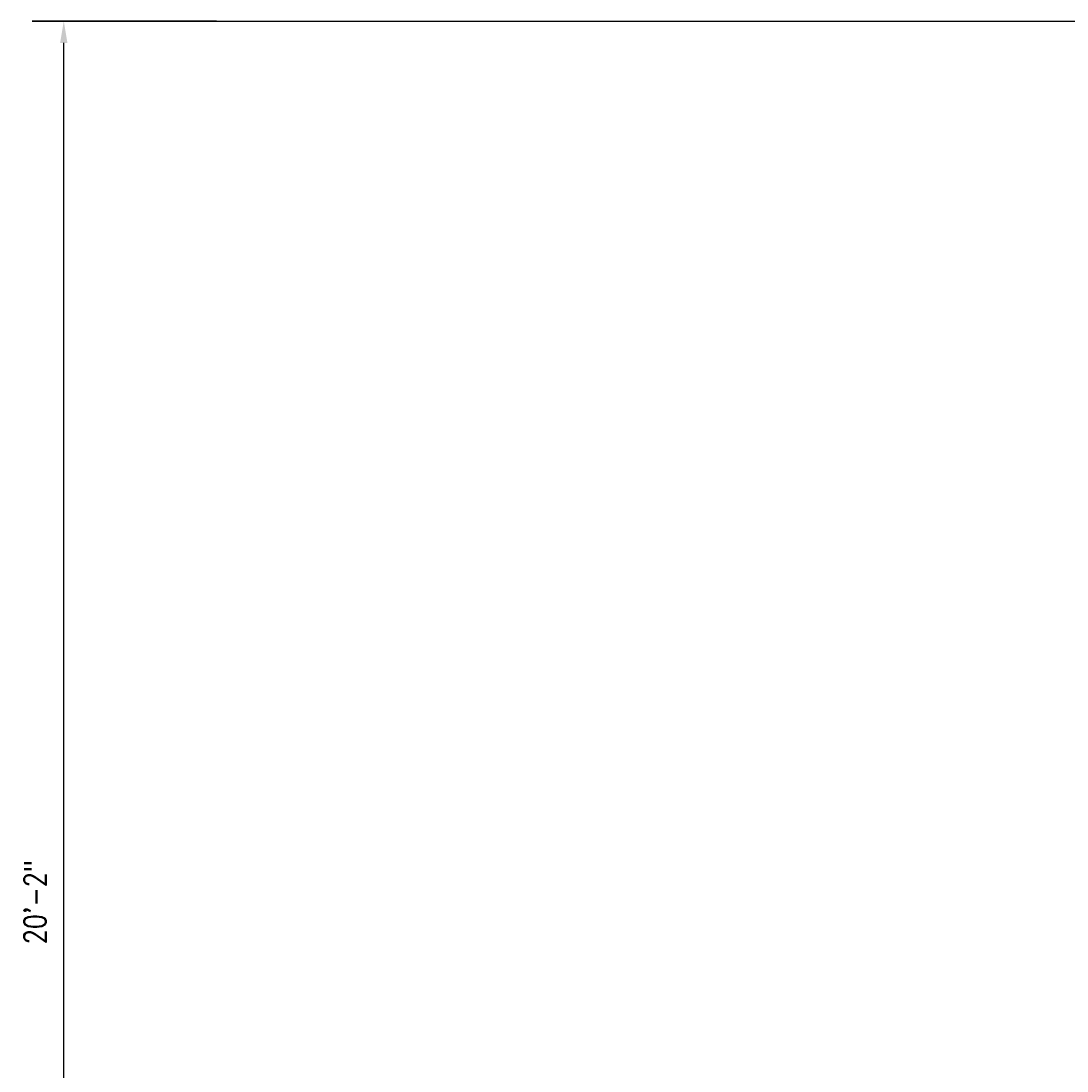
# Model space of a CAD drawing. Header units: inches. Extents: x -1052 to 1316, y -49 to 266.
# Tile 24 of 33: x -704 to -560, y 98 to 242. Entities that reach past the tile are written whole.
import ezdxf

# ---------------------------------------------------------------- set-up
doc = ezdxf.new("R2010")
doc.units = ezdxf.units.IN
doc.header["$MEASUREMENT"] = 0
doc.layers.add('S-ANNO-DIMS', color=1, linetype='Continuous')
doc.layers.add('S-ANNO-SYMB', color=2, linetype='Continuous')
doc.styles.add('Annotative', font='romans.shx', dxfattribs={"width": 0.8, "height": 0.125})
doc.dimstyles.new('Annotative', dxfattribs={"dimscale": 0, "dimtxt": 0.125, "dimasz": 0.125, "dimexe": 0.18, "dimexo": 0.0625, "dimgap": 0.09, "dimtad": 1, "dimdec": 3, "dimzin": 3, "dimdsep": 46, "dimlunit": 4, "dimtxsty": 'Annotative', "dimcen": 0.09, "dimclrt": 2, "dimazin": 2, "dimtfac": 1, "dimtdec": 3, "dimtmove": 0, "dimatfit": 0, "dimfxl": 1, "dimtfill": 1, "dimfrac": 2, "dimtolj": 1, "dimtzin": 0, "dimarcsym": 0})

# ---------------------------------------------------------------- blocks, each defined once
blk = doc.blocks.new('*D6')
at = {"layer": 'Defpoints', "color": 0, "transparency": 16777216}
for p in [(-697.74, 242), (-675.25, 242), (-682.37, 0)]:
    blk.add_point(p, dxfattribs=at)
at = {"layer": 'S-ANNO-DIMS', "color": 0, "lineweight": -2, "transparency": 16777216}
for p, q in [((-676.75, 242), (-702.06, 242)), ((-697.74, 3), (-697.74, 239)), ((-683.87, 0), (-702.06, 0))]:
    blk.add_line(p, q, dxfattribs=at)
at = {"layer": 'S-ANNO-DIMS', "color": 0, "transparency": 16777216}
for points in [[(-698.24, 239), (-697.24, 239), (-697.74, 242)], [(-698.24, 3), (-697.24, 3), (-697.74, 0)]]:
    blk.add_solid(points, dxfattribs=at)
at = {"layer": 'S-ANNO-DIMS', "color": 2, "lineweight": -3, "transparency": 16777216, "insert": (-701.69, 121), "char_height": 3, "width": 15.0412, "attachment_point": 5, "rotation": 90, "style": 'Annotative'}
blk.add_mtext('\\A1;20\'-2"', dxfattribs=at)

msp = doc.modelspace()

# ---------------------------------------------------------------- linework, layer by layer
at = {"layer": 'S-ANNO-SYMB', "lineweight": -3}
msp.add_line((-702.0621, 242), (-306.7186, 242), dxfattribs=at)

# ---------------------------------------------------------------- dimensions: what is measured, and where the dimension line sits
at = {"layer": 'S-ANNO-DIMS', "lineweight": -3}
dim = msp.add_linear_dim(base=(-697.7421, 242), p1=(-682.3671, 0), p2=(-675.2528, 242), angle=90, dimstyle='Annotative', override={"dimpost": '\\X', "dimtfill": 0}, dxfattribs=at)
dim.commit()
dim.dimension.update_dxf_attribs({"geometry": '*D6', "text_midpoint": (-701.6878, 121)})

doc.saveas('drawing.dxf')
